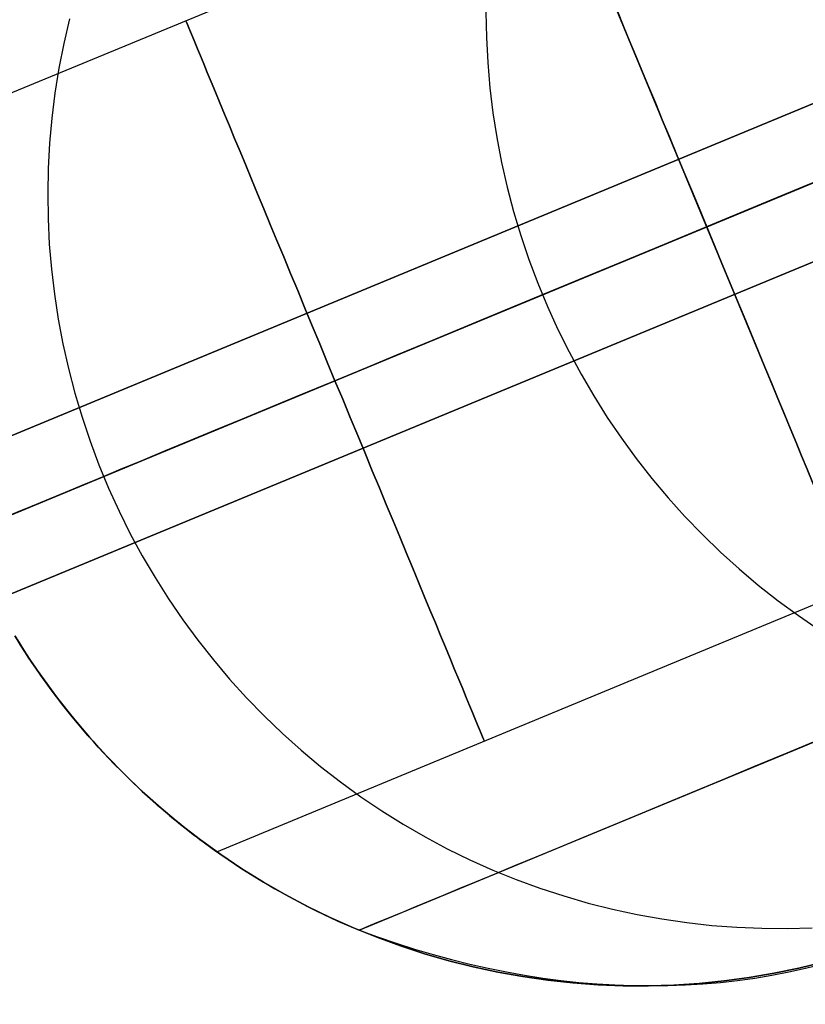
# Model space of a CAD drawing. Extents: x -3378 to 3007, y -425 to 173.
# Tile 192 of 256: x -389 to -373, y -283 to -263. Entities that reach past the tile are written whole.
import ezdxf

# ---------------------------------------------------------------- set-up
doc = ezdxf.new("R2010")
doc.units = 0
doc.layers.add('PREDEFINITO', color=7, linetype='CONTINUOUS')

msp = doc.modelspace()

# ---------------------------------------------------------------- linework, layer by layer
at = {"layer": 'PREDEFINITO'}
for p, q in [((-358.049, -258.553, 2285), (-390.316, -271.918, 2285)), ((-390.316, -271.918, 2061.458), (-358.049, -258.553, 2061.458)), ((-390.316, -271.918, 1614.375), (-358.049, -258.553, 1614.375)), ((-390.737, -265.057, 1413.834), (-377.629, -259.627, 1413.834)), ((-390.737, -265.057, 1837.917), (-377.629, -259.627, 1837.917)), ((-390.737, -265.057, 2262), (-377.629, -259.627, 2262)), ((-371.506, -274.409, 1413.834), (-377.629, -259.627, 1413.834)), ((-371.506, -274.409, 1837.917), (-377.629, -259.627, 1837.917)), ((-371.506, -274.409, 2262), (-377.629, -259.627, 2262)), ((-357.475, -259.938, 2286.5), (-389.811, -273.332, 2286.5)), ((-357.475, -259.938, 2283.5), (-389.811, -273.332, 2283.5)), ((-389.811, -273.332, 2062.958), (-357.475, -259.938, 2062.958)), ((-389.811, -273.332, 2059.958), (-357.475, -259.938, 2059.958)), ((-389.811, -273.332, 1612.875), (-357.475, -259.938, 1612.875)), ((-389.811, -273.332, 1615.875), (-357.475, -259.938, 1615.875)), ((-389.168, -274.689, 2061.458), (-356.901, -261.324, 2061.458)), ((-389.168, -274.689, 1614.375), (-356.901, -261.324, 1614.375)), ((-356.901, -261.324, 2285), (-389.168, -274.689, 2285)), ((-379.094, -262.615, 2434.901), (-379.085, -263.132, 2434.936)), ((-387.635, -262.752, 2363.921), (-387.751, -263.256, 2363.948)), ((-379.085, -263.132, 2434.936), (-379.057, -263.648, 2434.968)), ((-387.751, -263.256, 2363.948), (-387.85, -263.764, 2363.974)), ((-387.85, -263.764, 2363.974), (-387.931, -264.274, 2363.998)), ((-379.057, -263.648, 2434.968), (-379.012, -264.163, 2434.997)), ((-379.012, -264.163, 2434.997), (-378.95, -264.676, 2435.022)), ((-387.931, -264.274, 2363.998), (-387.995, -264.788, 2364.021)), ((-387.995, -264.788, 2364.021), (-388.041, -265.303, 2364.043)), ((-378.95, -264.676, 2435.022), (-378.87, -265.188, 2435.045)), ((-378.87, -265.188, 2435.045), (-378.773, -265.696, 2435.064)), ((-388.041, -265.303, 2364.043), (-388.069, -265.82, 2364.063)), ((-388.069, -265.82, 2364.063), (-388.08, -266.337, 2364.082)), ((-378.773, -265.696, 2435.064), (-378.659, -266.201, 2435.08)), ((-378.659, -266.201, 2435.08), (-378.527, -266.701, 2435.093)), ((-388.08, -266.337, 2364.082), (-388.072, -266.855, 2364.099)), ((-388.072, -266.855, 2364.099), (-388.047, -267.372, 2364.115)), ((-378.527, -266.701, 2435.093), (-378.379, -267.197, 2435.103)), ((-389.811, -273.332, 1405.834), (-374.567, -267.018, 1405.834)), ((-389.811, -273.332, 1421.834), (-374.567, -267.018, 1421.834)), ((-389.811, -273.332, 1829.917), (-374.567, -267.018, 1829.917)), ((-389.811, -273.332, 1845.917), (-374.567, -267.018, 1845.917)), ((-389.811, -273.332, 2254), (-374.567, -267.018, 2254)), ((-389.811, -273.332, 2270), (-374.567, -267.018, 2270)), ((-374.567, -267.018, 1421.834), (-374.567, -267.018, 1405.834)), ((-374.567, -267.018, 1845.917), (-374.567, -267.018, 1829.917)), ((-374.567, -267.018, 2270), (-374.567, -267.018, 2254)), ((-378.379, -267.197, 2435.103), (-378.213, -267.688, 2435.11)), ((-388.047, -267.372, 2364.115), (-388.004, -267.887, 2364.129)), ((-378.213, -267.688, 2435.11), (-378.032, -268.173, 2435.113)), ((-388.004, -267.887, 2364.129), (-387.943, -268.402, 2364.142)), ((-378.032, -268.173, 2435.113), (-377.834, -268.651, 2435.113)), ((-387.943, -268.402, 2364.142), (-387.865, -268.913, 2364.153)), ((-377.834, -268.651, 2435.113), (-377.619, -269.123, 2435.11)), ((-387.865, -268.913, 2364.153), (-387.769, -269.422, 2364.162)), ((-377.619, -269.123, 2435.11), (-377.389, -269.586, 2435.103)), ((-387.769, -269.422, 2364.162), (-387.656, -269.927, 2364.17)), ((-377.389, -269.586, 2435.103), (-377.143, -270.042, 2435.093)), ((-387.656, -269.927, 2364.17), (-387.525, -270.428, 2364.177)), ((-377.143, -270.042, 2435.093), (-376.882, -270.489, 2435.08)), ((-387.525, -270.428, 2364.177), (-387.377, -270.924, 2364.181)), ((-376.882, -270.489, 2435.08), (-376.606, -270.927, 2435.064)), ((-387.377, -270.924, 2364.181), (-387.212, -271.415, 2364.185)), ((-376.606, -270.927, 2435.064), (-376.316, -271.355, 2435.045)), ((-387.212, -271.415, 2364.185), (-387.031, -271.9, 2364.186)), ((-376.316, -271.355, 2435.045), (-376.011, -271.773, 2435.022)), ((-387.031, -271.9, 2364.186), (-386.833, -272.379, 2364.186)), ((-376.011, -271.773, 2435.022), (-375.692, -272.18, 2434.997)), ((-375.692, -272.18, 2434.997), (-375.359, -272.576, 2434.968)), ((-386.833, -272.379, 2364.186), (-386.618, -272.85, 2364.185)), ((-375.359, -272.576, 2434.968), (-375.014, -272.96, 2434.936)), ((-386.618, -272.85, 2364.185), (-386.387, -273.314, 2364.181)), ((-375.014, -272.96, 2434.936), (-374.655, -273.332, 2434.901)), ((-386.387, -273.314, 2364.181), (-386.141, -273.769, 2364.177)), ((-374.655, -273.332, 2434.901), (-374.284, -273.692, 2434.863)), ((-374.284, -273.692, 2434.863), (-373.902, -274.038, 2434.822)), ((-386.141, -273.769, 2364.177), (-385.879, -274.216, 2364.17)), ((-373.902, -274.038, 2434.822), (-373.508, -274.371, 2434.778)), ((-385.879, -274.216, 2364.17), (-385.602, -274.653, 2364.162)), ((-384.614, -279.839, 1413.834), (-371.506, -274.409, 1413.834)), ((-384.614, -279.839, 1837.917), (-371.506, -274.409, 1837.917)), ((-384.614, -279.839, 2262), (-371.506, -274.409, 2262)), ((-373.508, -274.371, 2434.778), (-373.103, -274.691, 2434.732)), ((-385.602, -274.653, 2364.162), (-385.31, -275.081, 2364.153)), ((-373.103, -274.691, 2434.732), (-372.687, -274.996, 2434.682)), ((-385.31, -275.081, 2364.153), (-385.004, -275.498, 2364.142)), ((-372.687, -274.996, 2434.682), (-372.262, -275.286, 2434.63)), ((-388.756, -275.407, 2295), (-388.479, -275.845, 2295)), ((-388.479, -275.845, 1820), (-388.756, -275.407, 1820)), ((-388.756, -275.407, 2057.5), (-388.479, -275.845, 2057.5)), ((-388.736, -275.44, 1421.478), (-388.635, -275.602, 1421.418)), ((-388.635, -275.602, 1406.25), (-388.736, -275.44, 1406.189)), ((-388.736, -275.44, 1845.561), (-388.635, -275.602, 1845.501)), ((-388.635, -275.602, 1830.333), (-388.736, -275.44, 1830.272)), ((-388.736, -275.44, 2269.644), (-388.635, -275.602, 2269.584)), ((-388.635, -275.602, 2254.416), (-388.736, -275.44, 2254.356)), ((-388.702, -275.495, 1345.197), (-388.571, -275.702, 1345.238)), ((-385.004, -275.498, 2364.142), (-384.683, -275.904, 2364.129)), ((-388.635, -275.602, 1421.418), (-388.533, -275.761, 1421.353)), ((-388.533, -275.761, 1406.315), (-388.635, -275.602, 1406.25)), ((-388.635, -275.602, 1845.501), (-388.533, -275.761, 1845.436)), ((-388.533, -275.761, 1830.398), (-388.635, -275.602, 1830.333)), ((-388.635, -275.602, 2269.584), (-388.533, -275.761, 2269.519)), ((-388.533, -275.761, 2254.481), (-388.635, -275.602, 2254.416)), ((-388.571, -275.702, 1345.238), (-388.438, -275.907, 1345.284)), ((-388.533, -275.761, 1421.353), (-388.43, -275.918, 1421.283)), ((-388.43, -275.918, 1406.385), (-388.533, -275.761, 1406.315)), ((-388.533, -275.761, 1845.436), (-388.43, -275.918, 1845.366)), ((-388.43, -275.918, 1830.468), (-388.533, -275.761, 1830.398)), ((-388.533, -275.761, 2269.519), (-388.43, -275.918, 2269.449)), ((-388.43, -275.918, 2254.551), (-388.533, -275.761, 2254.481)), ((-388.479, -275.845, 2295), (-388.186, -276.272, 2295)), ((-388.186, -276.272, 1820), (-388.479, -275.845, 1820)), ((-388.479, -275.845, 2057.5), (-388.186, -276.272, 2057.5)), ((-388.438, -275.907, 1345.284), (-388.298, -276.112, 1345.334)), ((-388.43, -275.918, 1421.283), (-388.326, -276.072, 1421.209)), ((-388.326, -276.072, 1406.459), (-388.43, -275.918, 1406.385)), ((-388.43, -275.918, 1845.366), (-388.326, -276.072, 1845.292)), ((-388.326, -276.072, 1830.542), (-388.43, -275.918, 1830.468)), ((-388.43, -275.918, 2269.449), (-388.326, -276.072, 2269.375)), ((-388.326, -276.072, 2254.625), (-388.43, -275.918, 2254.551)), ((-384.683, -275.904, 2364.129), (-384.349, -276.3, 2364.115)), ((-388.326, -276.072, 1421.209), (-388.221, -276.223, 1421.131)), ((-388.221, -276.223, 1406.537), (-388.326, -276.072, 1406.459)), ((-388.326, -276.072, 1845.292), (-388.221, -276.223, 1845.214)), ((-388.221, -276.223, 1830.62), (-388.326, -276.072, 1830.542)), ((-388.326, -276.072, 2269.375), (-388.221, -276.223, 2269.297)), ((-388.221, -276.223, 2254.703), (-388.326, -276.072, 2254.625)), ((-388.298, -276.112, 1345.334), (-388.156, -276.315, 1345.388)), ((-388.221, -276.223, 1421.131), (-388.115, -276.372, 1421.048)), ((-388.115, -276.372, 1406.619), (-388.221, -276.223, 1406.537)), ((-388.221, -276.223, 1845.214), (-388.115, -276.372, 1845.131)), ((-388.115, -276.372, 1830.703), (-388.221, -276.223, 1830.62)), ((-388.221, -276.223, 2269.297), (-388.115, -276.372, 2269.214)), ((-388.115, -276.372, 2254.786), (-388.221, -276.223, 2254.703)), ((-388.186, -276.272, 2295), (-387.879, -276.689, 2295)), ((-387.879, -276.689, 1820), (-388.186, -276.272, 1820)), ((-388.186, -276.272, 2057.5), (-387.879, -276.689, 2057.5)), ((-388.156, -276.315, 1345.388), (-388.011, -276.514, 1345.446)), ((-384.349, -276.3, 2364.115), (-384.001, -276.683, 2364.099)), ((-388.115, -276.372, 1421.048), (-388.009, -276.517, 1420.962)), ((-388.009, -276.517, 1406.706), (-388.115, -276.372, 1406.619)), ((-388.115, -276.372, 1845.131), (-388.009, -276.517, 1845.045)), ((-388.009, -276.517, 1830.789), (-388.115, -276.372, 1830.703)), ((-388.115, -276.372, 2269.214), (-388.009, -276.517, 2269.128)), ((-388.009, -276.517, 2254.872), (-388.115, -276.372, 2254.786)), ((-388.011, -276.514, 1345.446), (-387.863, -276.711, 1345.507)), ((-388.009, -276.517, 1420.962), (-387.902, -276.66, 1420.871)), ((-387.902, -276.66, 1406.797), (-388.009, -276.517, 1406.706)), ((-388.009, -276.517, 1845.045), (-387.902, -276.66, 1844.954)), ((-387.902, -276.66, 1830.88), (-388.009, -276.517, 1830.789)), ((-388.009, -276.517, 2269.128), (-387.902, -276.66, 2269.037)), ((-387.902, -276.66, 2254.963), (-388.009, -276.517, 2254.872)), ((-387.902, -276.66, 1420.871), (-387.795, -276.799, 1420.776)), ((-387.795, -276.799, 1406.891), (-387.902, -276.66, 1406.797)), ((-387.902, -276.66, 1844.954), (-387.795, -276.799, 1844.86)), ((-387.795, -276.799, 1830.974), (-387.902, -276.66, 1830.88)), ((-387.902, -276.66, 2269.037), (-387.795, -276.799, 2268.943)), ((-387.795, -276.799, 2255.057), (-387.902, -276.66, 2254.963)), ((-387.879, -276.689, 2295), (-387.558, -277.095, 2295)), ((-387.558, -277.095, 1820), (-387.879, -276.689, 1820)), ((-387.879, -276.689, 2057.5), (-387.558, -277.095, 2057.5)), ((-387.863, -276.711, 1345.507), (-387.71, -276.907, 1345.573)), ((-384.001, -276.683, 2364.099), (-383.641, -277.054, 2364.082)), ((-387.795, -276.799, 1420.776), (-387.687, -276.936, 1420.678)), ((-387.687, -276.936, 1406.99), (-387.795, -276.799, 1406.891)), ((-387.795, -276.799, 1844.86), (-387.687, -276.936, 1844.761)), ((-387.687, -276.936, 1831.073), (-387.795, -276.799, 1830.974)), ((-387.795, -276.799, 2268.943), (-387.687, -276.936, 2268.844)), ((-387.687, -276.936, 2255.156), (-387.795, -276.799, 2255.057)), ((-387.71, -276.907, 1345.573), (-387.554, -277.101, 1345.644)), ((-387.687, -276.936, 1420.678), (-387.579, -277.07, 1420.575)), ((-387.579, -277.07, 1407.092), (-387.687, -276.936, 1406.99)), ((-387.687, -276.936, 1844.761), (-387.579, -277.07, 1844.659)), ((-387.579, -277.07, 1831.175), (-387.687, -276.936, 1831.073)), ((-387.687, -276.936, 2268.844), (-387.579, -277.07, 2268.742)), ((-387.579, -277.07, 2255.258), (-387.687, -276.936, 2255.156)), ((-387.579, -277.07, 1420.575), (-387.472, -277.2, 1420.469)), ((-387.472, -277.2, 1407.199), (-387.579, -277.07, 1407.092)), ((-387.579, -277.07, 1844.659), (-387.472, -277.2, 1844.552)), ((-387.472, -277.2, 1831.282), (-387.579, -277.07, 1831.175)), ((-387.579, -277.07, 2268.742), (-387.472, -277.2, 2268.635)), ((-387.472, -277.2, 2255.365), (-387.579, -277.07, 2255.258)), ((-387.558, -277.095, 2295), (-387.223, -277.49, 2295)), ((-387.223, -277.49, 1820), (-387.558, -277.095, 1820)), ((-387.558, -277.095, 2057.5), (-387.223, -277.49, 2057.5)), ((-387.554, -277.101, 1345.644), (-387.395, -277.291, 1345.717)), ((-383.641, -277.054, 2364.082), (-383.267, -277.413, 2364.063)), ((-387.472, -277.2, 1420.469), (-387.364, -277.328, 1420.359)), ((-387.364, -277.328, 1407.309), (-387.472, -277.2, 1407.199)), ((-387.472, -277.2, 1844.552), (-387.364, -277.328, 1844.442)), ((-387.364, -277.328, 1831.392), (-387.472, -277.2, 1831.282)), ((-387.472, -277.2, 2268.635), (-387.364, -277.328, 2268.525)), ((-387.364, -277.328, 2255.475), (-387.472, -277.2, 2255.365)), ((-387.395, -277.291, 1345.717), (-387.234, -277.478, 1345.795)), ((-387.364, -277.328, 1420.359), (-387.256, -277.453, 1420.246)), ((-387.256, -277.453, 1407.422), (-387.364, -277.328, 1407.309)), ((-387.364, -277.328, 1844.442), (-387.256, -277.453, 1844.329)), ((-387.256, -277.453, 1831.505), (-387.364, -277.328, 1831.392)), ((-387.364, -277.328, 2268.525), (-387.256, -277.453, 2268.412)), ((-387.256, -277.453, 2255.588), (-387.364, -277.328, 2255.475)), ((-387.256, -277.453, 1420.246), (-387.149, -277.574, 1420.128)), ((-387.149, -277.574, 1407.539), (-387.256, -277.453, 1407.422)), ((-387.256, -277.453, 1844.329), (-387.149, -277.574, 1844.211)), ((-387.149, -277.574, 1831.622), (-387.256, -277.453, 1831.505)), ((-387.256, -277.453, 2268.412), (-387.149, -277.574, 2268.295)), ((-387.149, -277.574, 2255.705), (-387.256, -277.453, 2255.588)), ((-387.234, -277.478, 1345.795), (-387.068, -277.665, 1345.877)), ((-387.223, -277.49, 2295), (-386.875, -277.873, 2295)), ((-386.875, -277.873, 1820), (-387.223, -277.49, 1820)), ((-387.223, -277.49, 2057.5), (-386.875, -277.873, 2057.5)), ((-387.149, -277.574, 1420.128), (-387.043, -277.692, 1420.008)), ((-387.043, -277.692, 1407.66), (-387.149, -277.574, 1407.539)), ((-387.149, -277.574, 1844.211), (-387.043, -277.692, 1844.091)), ((-387.043, -277.692, 1831.743), (-387.149, -277.574, 1831.622)), ((-387.149, -277.574, 2268.295), (-387.043, -277.692, 2268.174)), ((-387.043, -277.692, 2255.826), (-387.149, -277.574, 2255.705)), ((-383.267, -277.413, 2364.063), (-382.882, -277.758, 2364.043)), ((-387.068, -277.665, 1345.877), (-386.899, -277.848, 1345.963)), ((-387.043, -277.692, 1420.008), (-386.937, -277.808, 1419.883)), ((-386.937, -277.808, 1407.784), (-387.043, -277.692, 1407.66)), ((-387.043, -277.692, 1844.091), (-386.937, -277.808, 1843.967)), ((-386.937, -277.808, 1831.867), (-387.043, -277.692, 1831.743)), ((-387.043, -277.692, 2268.174), (-386.937, -277.808, 2268.05)), ((-386.937, -277.808, 2255.95), (-387.043, -277.692, 2255.826)), ((-382.882, -277.758, 2364.043), (-382.485, -278.09, 2364.021)), ((-386.937, -277.808, 1419.883), (-386.831, -277.92, 1419.756)), ((-386.831, -277.92, 1407.912), (-386.937, -277.808, 1407.784)), ((-386.937, -277.808, 1843.967), (-386.831, -277.92, 1843.839)), ((-386.831, -277.92, 1831.995), (-386.937, -277.808, 1831.867)), ((-386.937, -277.808, 2268.05), (-386.831, -277.92, 2267.922)), ((-386.831, -277.92, 2256.078), (-386.937, -277.808, 2255.95)), ((-386.899, -277.848, 1345.963), (-386.728, -278.028, 1346.052)), ((-386.875, -277.873, 2295), (-386.514, -278.244, 2295)), ((-386.514, -278.244, 1820), (-386.875, -277.873, 1820)), ((-386.875, -277.873, 2057.5), (-386.514, -278.244, 2057.5)), ((-386.831, -277.92, 1419.756), (-386.727, -278.029, 1419.625)), ((-386.727, -278.029, 1408.043), (-386.831, -277.92, 1407.912)), ((-386.831, -277.92, 1843.839), (-386.727, -278.029, 1843.708)), ((-386.727, -278.029, 1832.126), (-386.831, -277.92, 1831.995)), ((-386.831, -277.92, 2267.922), (-386.727, -278.029, 2267.791)), ((-386.727, -278.029, 2256.209), (-386.831, -277.92, 2256.078)), ((-386.728, -278.028, 1346.052), (-386.555, -278.203, 1346.145)), ((-386.727, -278.029, 1419.625), (-386.623, -278.135, 1419.491)), ((-386.623, -278.135, 1408.177), (-386.727, -278.029, 1408.043)), ((-386.727, -278.029, 1843.708), (-386.623, -278.135, 1843.574)), ((-386.623, -278.135, 1832.26), (-386.727, -278.029, 1832.126)), ((-386.727, -278.029, 2267.791), (-386.623, -278.135, 2267.657)), ((-386.623, -278.135, 2256.343), (-386.727, -278.029, 2256.209)), ((-386.623, -278.135, 1419.491), (-386.52, -278.238, 1419.353)), ((-386.52, -278.238, 1408.315), (-386.623, -278.135, 1408.177)), ((-386.623, -278.135, 1843.574), (-386.52, -278.238, 1843.436)), ((-386.52, -278.238, 1832.398), (-386.623, -278.135, 1832.26)), ((-386.623, -278.135, 2267.657), (-386.52, -278.238, 2267.519)), ((-386.52, -278.238, 2256.481), (-386.623, -278.135, 2256.343)), ((-382.485, -278.09, 2364.021), (-382.077, -278.408, 2363.998)), ((-386.555, -278.203, 1346.145), (-386.376, -278.379, 1346.243)), ((-386.52, -278.238, 1419.353), (-386.419, -278.337, 1419.212)), ((-386.419, -278.337, 1408.456), (-386.52, -278.238, 1408.315)), ((-386.52, -278.238, 1843.436), (-386.419, -278.337, 1843.295)), ((-386.419, -278.337, 1832.539), (-386.52, -278.238, 1832.398)), ((-386.52, -278.238, 2267.519), (-386.419, -278.337, 2267.378)), ((-386.419, -278.337, 2256.622), (-386.52, -278.238, 2256.481)), ((-386.514, -278.244, 2295), (-386.14, -278.602, 2295)), ((-386.14, -278.602, 1820), (-386.514, -278.244, 1820)), ((-386.514, -278.244, 2057.5), (-386.14, -278.602, 2057.5)), ((-386.419, -278.337, 1419.212), (-386.319, -278.434, 1419.068)), ((-386.319, -278.434, 1408.6), (-386.419, -278.337, 1408.456)), ((-386.419, -278.337, 1843.295), (-386.319, -278.434, 1843.151)), ((-386.319, -278.434, 1832.683), (-386.419, -278.337, 1832.539)), ((-386.419, -278.337, 2267.378), (-386.319, -278.434, 2267.234)), ((-386.319, -278.434, 2256.766), (-386.419, -278.337, 2256.622)), ((-386.376, -278.379, 1346.243), (-386.195, -278.551, 1346.345)), ((-386.319, -278.434, 1419.068), (-386.22, -278.528, 1418.921)), ((-386.22, -278.528, 1408.747), (-386.319, -278.434, 1408.6)), ((-386.319, -278.434, 1843.151), (-386.22, -278.528, 1843.004)), ((-386.22, -278.528, 1832.83), (-386.319, -278.434, 1832.683)), ((-386.319, -278.434, 2267.234), (-386.22, -278.528, 2267.087)), ((-386.22, -278.528, 2256.913), (-386.319, -278.434, 2256.766)), ((-386.22, -278.528, 1418.921), (-386.123, -278.618, 1418.771)), ((-386.123, -278.618, 1408.897), (-386.22, -278.528, 1408.747)), ((-386.22, -278.528, 1843.004), (-386.123, -278.618, 1842.854)), ((-386.123, -278.618, 1832.98), (-386.22, -278.528, 1832.83)), ((-386.22, -278.528, 2267.087), (-386.123, -278.618, 2266.937)), ((-386.123, -278.618, 2257.063), (-386.22, -278.528, 2256.913)), ((-386.195, -278.551, 1346.345), (-386.013, -278.718, 1346.449)), ((-382.077, -278.408, 2363.998), (-381.658, -278.712, 2363.974)), ((-386.14, -278.602, 2295), (-385.754, -278.947, 2295)), ((-385.754, -278.947, 1820), (-386.14, -278.602, 1820)), ((-386.14, -278.602, 2057.5), (-385.754, -278.947, 2057.5)), ((-386.123, -278.618, 1418.771), (-386.027, -278.705, 1418.618)), ((-386.027, -278.705, 1409.05), (-386.123, -278.618, 1408.897)), ((-386.123, -278.618, 1842.854), (-386.027, -278.705, 1842.701)), ((-386.027, -278.705, 1833.133), (-386.123, -278.618, 1832.98)), ((-386.123, -278.618, 2266.937), (-386.027, -278.705, 2266.784)), ((-386.027, -278.705, 2257.216), (-386.123, -278.618, 2257.063)), ((-386.027, -278.705, 1418.618), (-385.934, -278.789, 1418.462)), ((-385.934, -278.789, 1409.206), (-386.027, -278.705, 1409.05)), ((-386.027, -278.705, 1842.701), (-385.934, -278.789, 1842.545)), ((-385.934, -278.789, 1833.289), (-386.027, -278.705, 1833.133)), ((-386.027, -278.705, 2266.784), (-385.934, -278.789, 2266.628)), ((-385.934, -278.789, 2257.372), (-386.027, -278.705, 2257.216)), ((-386.013, -278.718, 1346.449), (-385.829, -278.882, 1346.557)), ((-385.934, -278.789, 1418.462), (-385.842, -278.87, 1418.303)), ((-385.842, -278.87, 1409.365), (-385.934, -278.789, 1409.206)), ((-385.934, -278.789, 1842.545), (-385.842, -278.87, 1842.386)), ((-385.842, -278.87, 1833.448), (-385.934, -278.789, 1833.289)), ((-385.934, -278.789, 2266.628), (-385.842, -278.87, 2266.469)), ((-385.842, -278.87, 2257.531), (-385.934, -278.789, 2257.372)), ((-381.658, -278.712, 2363.974), (-381.23, -279.001, 2363.948)), ((-385.842, -278.87, 1418.303), (-385.753, -278.948, 1418.141)), ((-385.753, -278.948, 1409.527), (-385.842, -278.87, 1409.365)), ((-385.842, -278.87, 1842.386), (-385.753, -278.948, 1842.224)), ((-385.753, -278.948, 1833.61), (-385.842, -278.87, 1833.448)), ((-385.842, -278.87, 2266.469), (-385.753, -278.948, 2266.307)), ((-385.753, -278.948, 2257.693), (-385.842, -278.87, 2257.531)), ((-385.829, -278.882, 1346.557), (-385.639, -279.045, 1346.67)), ((-385.754, -278.947, 2295), (-385.356, -279.279, 2295)), ((-385.356, -279.279, 1820), (-385.754, -278.947, 1820)), ((-385.754, -278.947, 2057.5), (-385.356, -279.279, 2057.5)), ((-385.753, -278.948, 1418.141), (-385.666, -279.023, 1417.977)), ((-385.666, -279.023, 1409.691), (-385.753, -278.948, 1409.527)), ((-385.753, -278.948, 1842.224), (-385.666, -279.023, 1842.06)), ((-385.666, -279.023, 1833.774), (-385.753, -278.948, 1833.61)), ((-385.753, -278.948, 2266.307), (-385.666, -279.023, 2266.143)), ((-385.666, -279.023, 2257.857), (-385.753, -278.948, 2257.693)), ((-385.666, -279.023, 1417.977), (-385.581, -279.094, 1417.81)), ((-385.581, -279.094, 1409.858), (-385.666, -279.023, 1409.691)), ((-385.666, -279.023, 1842.06), (-385.581, -279.094, 1841.893)), ((-385.581, -279.094, 1833.941), (-385.666, -279.023, 1833.774)), ((-385.666, -279.023, 2266.143), (-385.581, -279.094, 2265.976)), ((-385.581, -279.094, 2258.024), (-385.666, -279.023, 2257.857)), ((-385.639, -279.045, 1346.67), (-385.448, -279.204, 1346.786)), ((-385.581, -279.094, 1417.81), (-385.499, -279.162, 1417.64)), ((-385.499, -279.162, 1410.028), (-385.581, -279.094, 1409.858)), ((-385.581, -279.094, 1841.893), (-385.499, -279.162, 1841.723)), ((-385.499, -279.162, 1834.111), (-385.581, -279.094, 1833.941)), ((-385.581, -279.094, 2265.976), (-385.499, -279.162, 2265.806)), ((-385.499, -279.162, 2258.194), (-385.581, -279.094, 2258.024)), ((-385.499, -279.162, 1417.64), (-385.42, -279.227, 1417.468)), ((-385.42, -279.227, 1410.2), (-385.499, -279.162, 1410.028)), ((-385.499, -279.162, 1841.723), (-385.42, -279.227, 1841.551)), ((-385.42, -279.227, 1834.283), (-385.499, -279.162, 1834.111)), ((-385.499, -279.162, 2265.806), (-385.42, -279.227, 2265.634)), ((-385.42, -279.227, 2258.366), (-385.499, -279.162, 2258.194)), ((-381.23, -279.001, 2363.948), (-380.791, -279.275, 2363.921)), ((-385.448, -279.204, 1346.786), (-385.255, -279.359, 1346.905)), ((-385.42, -279.227, 1417.468), (-385.343, -279.289, 1417.293)), ((-385.343, -279.289, 1410.375), (-385.42, -279.227, 1410.2)), ((-385.42, -279.227, 1841.551), (-385.343, -279.289, 1841.376)), ((-385.343, -279.289, 1834.458), (-385.42, -279.227, 1834.283)), ((-385.42, -279.227, 2265.634), (-385.343, -279.289, 2265.459)), ((-385.343, -279.289, 2258.541), (-385.42, -279.227, 2258.366)), ((-385.356, -279.279, 2295), (-384.947, -279.597, 2295)), ((-384.947, -279.597, 1820), (-385.356, -279.279, 1820)), ((-385.356, -279.279, 2057.5), (-384.947, -279.597, 2057.5)), ((-385.343, -279.289, 1417.293), (-385.27, -279.348, 1417.116)), ((-385.27, -279.348, 1410.552), (-385.343, -279.289, 1410.375)), ((-385.343, -279.289, 1841.376), (-385.27, -279.348, 1841.199)), ((-385.27, -279.348, 1834.635), (-385.343, -279.289, 1834.458)), ((-385.343, -279.289, 2265.459), (-385.27, -279.348, 2265.282)), ((-385.27, -279.348, 2258.718), (-385.343, -279.289, 2258.541)), ((-385.27, -279.348, 1417.116), (-385.199, -279.403, 1416.937)), ((-385.199, -279.403, 1410.731), (-385.27, -279.348, 1410.552)), ((-385.27, -279.348, 1841.199), (-385.199, -279.403, 1841.02)), ((-385.199, -279.403, 1834.814), (-385.27, -279.348, 1834.635)), ((-385.27, -279.348, 2265.282), (-385.199, -279.403, 2265.103)), ((-385.199, -279.403, 2258.897), (-385.27, -279.348, 2258.718)), ((-385.255, -279.359, 1346.905), (-385.061, -279.51, 1347.027)), ((-380.791, -279.275, 2363.921), (-380.343, -279.534, 2363.892)), ((-385.199, -279.403, 1416.937), (-385.132, -279.456, 1416.755)), ((-385.132, -279.456, 1410.913), (-385.199, -279.403, 1410.731)), ((-385.199, -279.403, 1841.02), (-385.132, -279.456, 1840.838)), ((-385.132, -279.456, 1834.996), (-385.199, -279.403, 1834.814)), ((-385.199, -279.403, 2265.103), (-385.132, -279.456, 2264.921)), ((-385.132, -279.456, 2259.079), (-385.199, -279.403, 2258.897)), ((-385.132, -279.456, 1416.755), (-385.068, -279.505, 1416.57)), ((-385.068, -279.505, 1411.097), (-385.132, -279.456, 1410.913)), ((-385.132, -279.456, 1840.838), (-385.068, -279.505, 1840.653)), ((-385.068, -279.505, 1835.18), (-385.132, -279.456, 1834.996)), ((-385.132, -279.456, 2264.921), (-385.068, -279.505, 2264.737)), ((-385.068, -279.505, 2259.263), (-385.132, -279.456, 2259.079)), ((-385.068, -279.505, 1416.57), (-385.008, -279.55, 1416.384)), ((-385.008, -279.55, 1411.283), (-385.068, -279.505, 1411.097)), ((-385.068, -279.505, 1840.653), (-385.008, -279.55, 1840.467)), ((-385.008, -279.55, 1835.366), (-385.068, -279.505, 1835.18)), ((-385.068, -279.505, 2264.737), (-385.008, -279.55, 2264.55)), ((-385.008, -279.55, 2259.45), (-385.068, -279.505, 2259.263)), ((-385.061, -279.51, 1347.027), (-384.862, -279.659, 1347.154)), ((-385.008, -279.55, 1416.384), (-384.952, -279.593, 1416.196)), ((-384.952, -279.593, 1411.471), (-385.008, -279.55, 1411.283)), ((-385.008, -279.55, 1840.467), (-384.952, -279.593, 1840.279)), ((-384.952, -279.593, 1835.554), (-385.008, -279.55, 1835.366)), ((-385.008, -279.55, 2264.55), (-384.952, -279.593, 2264.362)), ((-384.952, -279.593, 2259.638), (-385.008, -279.55, 2259.45)), ((-384.952, -279.593, 1416.196), (-384.9, -279.632, 1416.006)), ((-384.9, -279.632, 1411.661), (-384.952, -279.593, 1411.471)), ((-384.952, -279.593, 1840.279), (-384.9, -279.632, 1840.09)), ((-384.9, -279.632, 1835.744), (-384.952, -279.593, 1835.554)), ((-384.952, -279.593, 2264.362), (-384.9, -279.632, 2264.173)), ((-384.9, -279.632, 2259.827), (-384.952, -279.593, 2259.638)), ((-384.947, -279.597, 2295), (-384.527, -279.9, 2295)), ((-384.527, -279.9, 1820), (-384.947, -279.597, 1820)), ((-384.947, -279.597, 2057.5), (-384.527, -279.9, 2057.5)), ((-380.343, -279.534, 2363.892), (-379.887, -279.777, 2363.863)), ((-384.9, -279.632, 1416.006), (-384.852, -279.667, 1415.815)), ((-384.852, -279.667, 1411.853), (-384.9, -279.632, 1411.661)), ((-384.9, -279.632, 1840.09), (-384.852, -279.667, 1839.898)), ((-384.852, -279.667, 1835.936), (-384.9, -279.632, 1835.744)), ((-384.9, -279.632, 2264.173), (-384.852, -279.667, 2263.981)), ((-384.852, -279.667, 2260.019), (-384.9, -279.632, 2259.827)), ((-384.862, -279.659, 1347.154), (-384.662, -279.805, 1347.284)), ((-384.852, -279.667, 1415.815), (-384.807, -279.7, 1415.622)), ((-384.807, -279.7, 1412.046), (-384.852, -279.667, 1411.853)), ((-384.852, -279.667, 1839.898), (-384.807, -279.7, 1839.705)), ((-384.807, -279.7, 1836.129), (-384.852, -279.667, 1835.936)), ((-384.852, -279.667, 2263.981), (-384.807, -279.7, 2263.788)), ((-384.807, -279.7, 2260.212), (-384.852, -279.667, 2260.019)), ((-384.807, -279.7, 1415.622), (-384.767, -279.729, 1415.427)), ((-384.767, -279.729, 1412.241), (-384.807, -279.7, 1412.046)), ((-384.807, -279.7, 1839.705), (-384.767, -279.729, 1839.51)), ((-384.767, -279.729, 1836.324), (-384.807, -279.7, 1836.129)), ((-384.807, -279.7, 2263.788), (-384.767, -279.729, 2263.593)), ((-384.767, -279.729, 2260.407), (-384.807, -279.7, 2260.212)), ((-384.767, -279.729, 1415.427), (-384.732, -279.755, 1415.231)), ((-384.732, -279.755, 1412.437), (-384.767, -279.729, 1412.241)), ((-384.767, -279.729, 1839.51), (-384.732, -279.755, 1839.314)), ((-384.732, -279.755, 1836.52), (-384.767, -279.729, 1836.324)), ((-384.767, -279.729, 2263.593), (-384.732, -279.755, 2263.397)), ((-384.732, -279.755, 2260.603), (-384.767, -279.729, 2260.407)), ((-384.732, -279.755, 1415.231), (-384.701, -279.777, 1415.033)), ((-384.701, -279.777, 1412.634), (-384.732, -279.755, 1412.437)), ((-384.732, -279.755, 1839.314), (-384.701, -279.777, 1839.116)), ((-384.701, -279.777, 1836.718), (-384.732, -279.755, 1836.52)), ((-384.732, -279.755, 2263.397), (-384.701, -279.777, 2263.199)), ((-384.701, -279.777, 2260.801), (-384.732, -279.755, 2260.603)), ((-384.701, -279.777, 1415.033), (-384.675, -279.796, 1414.835)), ((-384.675, -279.796, 1412.833), (-384.701, -279.777, 1412.634)), ((-384.701, -279.777, 1839.116), (-384.675, -279.796, 1838.918)), ((-384.675, -279.796, 1836.916), (-384.701, -279.777, 1836.718)), ((-384.701, -279.777, 2263.199), (-384.675, -279.796, 2263.001)), ((-384.675, -279.796, 2260.999), (-384.701, -279.777, 2260.801)), ((-384.675, -279.796, 1414.835), (-384.653, -279.811, 1414.636)), ((-384.653, -279.811, 1413.032), (-384.675, -279.796, 1412.833)), ((-384.675, -279.796, 1838.918), (-384.653, -279.811, 1838.719)), ((-384.653, -279.811, 1837.115), (-384.675, -279.796, 1836.916)), ((-384.675, -279.796, 2263.001), (-384.653, -279.811, 2262.802)), ((-384.653, -279.811, 2261.198), (-384.675, -279.796, 2260.999)), ((-379.887, -279.777, 2363.863), (-379.423, -280.004, 2363.832)), ((-384.662, -279.805, 1347.284), (-384.461, -279.946, 1347.416)), ((-384.653, -279.811, 1414.636), (-384.636, -279.823, 1414.436)), ((-384.636, -279.823, 1413.232), (-384.653, -279.811, 1413.032)), ((-384.653, -279.811, 1838.719), (-384.636, -279.823, 1838.519)), ((-384.636, -279.823, 1837.315), (-384.653, -279.811, 1837.115)), ((-384.653, -279.811, 2262.802), (-384.636, -279.823, 2262.602)), ((-384.636, -279.823, 2261.398), (-384.653, -279.811, 2261.198)), ((-384.636, -279.823, 1414.436), (-384.624, -279.832, 1414.236)), ((-384.624, -279.832, 1413.432), (-384.636, -279.823, 1413.232)), ((-384.636, -279.823, 1838.519), (-384.624, -279.832, 1838.319)), ((-384.624, -279.832, 1837.515), (-384.636, -279.823, 1837.315)), ((-384.636, -279.823, 2262.602), (-384.624, -279.832, 2262.402)), ((-384.624, -279.832, 2261.598), (-384.636, -279.823, 2261.398)), ((-384.624, -279.832, 1414.236), (-384.617, -279.837, 1414.035)), ((-384.617, -279.837, 1413.633), (-384.624, -279.832, 1413.432)), ((-384.624, -279.832, 1838.319), (-384.617, -279.837, 1838.118)), ((-384.617, -279.837, 1837.716), (-384.624, -279.832, 1837.515)), ((-384.624, -279.832, 2262.402), (-384.617, -279.837, 2262.201)), ((-384.617, -279.837, 2261.799), (-384.624, -279.832, 2261.598)), ((-384.617, -279.837, 1414.035), (-384.614, -279.839, 1413.834)), ((-384.614, -279.839, 1413.834), (-384.617, -279.837, 1413.633)), ((-384.617, -279.837, 1838.118), (-384.614, -279.839, 1837.917)), ((-384.614, -279.839, 1837.917), (-384.617, -279.837, 1837.716)), ((-384.617, -279.837, 2262.201), (-384.614, -279.839, 2262)), ((-384.614, -279.839, 2262), (-384.617, -279.837, 2261.799)), ((-384.527, -279.9, 2295), (-384.097, -280.188, 2295)), ((-384.097, -280.188, 1820), (-384.527, -279.9, 1820)), ((-384.527, -279.9, 2057.5), (-384.097, -280.188, 2057.5)), ((-384.461, -279.946, 1347.416), (-384.258, -280.083, 1347.551)), ((-384.258, -280.083, 1347.551), (-384.051, -280.218, 1347.691)), ((-384.097, -280.188, 2295), (-383.658, -280.462, 2295)), ((-383.658, -280.462, 1820), (-384.097, -280.188, 1820)), ((-384.097, -280.188, 2057.5), (-383.658, -280.462, 2057.5)), ((-379.423, -280.004, 2363.832), (-378.951, -280.215, 2363.8)), ((-384.051, -280.218, 1347.691), (-383.843, -280.349, 1347.834)), ((-383.843, -280.349, 1347.834), (-383.424, -280.599, 1348.126)), ((-378.951, -280.215, 2363.8), (-378.472, -280.409, 2363.767)), ((-383.658, -280.462, 2295), (-383.209, -280.72, 2295)), ((-383.209, -280.72, 1820), (-383.658, -280.462, 1820)), ((-383.658, -280.462, 2057.5), (-383.209, -280.72, 2057.5)), ((-383.424, -280.599, 1348.126), (-382.995, -280.836, 1348.433)), ((-378.472, -280.409, 2363.767), (-377.987, -280.587, 2363.732)), ((-377.987, -280.587, 2363.732), (-377.497, -280.748, 2363.697)), ((-383.209, -280.72, 2295), (-382.751, -280.963, 2295)), ((-382.751, -280.963, 1820), (-383.209, -280.72, 1820)), ((-383.209, -280.72, 2057.5), (-382.751, -280.963, 2057.5)), ((-377.497, -280.748, 2363.697), (-377, -280.892, 2363.661)), ((-382.995, -280.836, 1348.433), (-382.563, -281.057, 1348.75)), ((-382.751, -280.963, 2295), (-382.286, -281.19, 2295)), ((-382.286, -281.19, 1820), (-382.751, -280.963, 1820)), ((-382.751, -280.963, 2057.5), (-382.286, -281.19, 2057.5)), ((-377, -280.892, 2363.661), (-376.5, -281.019, 2363.623)), ((-382.563, -281.057, 1348.75), (-382.129, -281.262, 1349.074)), ((-382.286, -281.19, 2295), (-381.813, -281.4, 2295)), ((-381.813, -281.4, 1820), (-382.286, -281.19, 1820)), ((-382.286, -281.19, 2057.5), (-381.813, -281.4, 2057.5)), ((-376.5, -281.019, 2363.623), (-375.995, -281.129, 2363.585)), ((-375.995, -281.129, 2363.585), (-375.487, -281.22, 2363.546)), ((-382.129, -281.262, 1349.074), (-381.693, -281.45, 1349.406)), ((-381.813, -281.4, 2295), (-381.332, -281.594, 2295)), ((-381.332, -281.594, 1820), (-381.813, -281.4, 1820)), ((-381.813, -281.4, 2057.5), (-381.332, -281.594, 2057.5)), ((-375.487, -281.22, 2363.546), (-374.976, -281.295, 2363.506)), ((-374.976, -281.295, 2363.506), (-374.463, -281.351, 2363.465)), ((-374.463, -281.351, 2363.465), (-373.948, -281.39, 2363.423)), ((-373.948, -281.39, 2363.423), (-373.433, -281.41, 2363.381)), ((-373.433, -281.41, 2363.381), (-372.917, -281.413, 2363.338)), ((-372.917, -281.413, 2363.338), (-372.401, -281.399, 2363.295)), ((-381.693, -281.45, 1820), (-381.693, -281.45, 1349.406)), ((-381.693, -281.45, 2295), (-381.693, -281.45, 1820)), ((-381.332, -281.594, 2295), (-380.846, -281.771, 2295)), ((-380.846, -281.771, 1820), (-381.332, -281.594, 1820)), ((-381.332, -281.594, 2057.5), (-380.846, -281.771, 2057.5)), ((-380.846, -281.771, 2295), (-380.354, -281.932, 2295)), ((-380.354, -281.932, 1820), (-380.846, -281.771, 1820)), ((-380.846, -281.771, 2057.5), (-380.354, -281.932, 2057.5)), ((-380.354, -281.932, 2295), (-379.856, -282.075, 2295)), ((-379.856, -282.075, 1820), (-380.354, -281.932, 1820)), ((-380.354, -281.932, 2057.5), (-379.856, -282.075, 2057.5)), ((-379.856, -282.075, 2295), (-379.354, -282.201, 2295)), ((-379.354, -282.201, 1820), (-379.856, -282.075, 1820)), ((-379.856, -282.075, 2057.5), (-379.354, -282.201, 2057.5)), ((-379.354, -282.201, 2295), (-378.848, -282.31, 2295)), ((-378.848, -282.31, 1820), (-379.354, -282.201, 1820)), ((-379.354, -282.201, 2057.5), (-378.848, -282.31, 2057.5)), ((-372.678, -282.23, 2295), (-372.175, -282.108, 2295)), ((-372.175, -282.108, 1820), (-372.678, -282.23, 1820)), ((-372.678, -282.23, 2057.5), (-372.175, -282.108, 2057.5)), ((-378.848, -282.31, 2295), (-378.338, -282.401, 2295)), ((-378.338, -282.401, 1820), (-378.848, -282.31, 1820)), ((-378.848, -282.31, 2057.5), (-378.338, -282.401, 2057.5)), ((-378.338, -282.401, 2295), (-377.825, -282.475, 2295)), ((-377.825, -282.475, 1820), (-378.338, -282.401, 1820)), ((-378.338, -282.401, 2057.5), (-377.825, -282.475, 2057.5)), ((-374.209, -282.49, 2295), (-373.696, -282.421, 2295)), ((-373.696, -282.421, 1820), (-374.209, -282.49, 1820)), ((-374.209, -282.49, 2057.5), (-373.696, -282.421, 2057.5)), ((-373.696, -282.421, 2295), (-373.185, -282.334, 2295)), ((-373.185, -282.334, 1820), (-373.696, -282.421, 1820)), ((-373.696, -282.421, 2057.5), (-373.185, -282.334, 2057.5)), ((-373.185, -282.334, 2295), (-372.678, -282.23, 2295)), ((-372.678, -282.23, 1820), (-373.185, -282.334, 1820)), ((-373.185, -282.334, 2057.5), (-372.678, -282.23, 2057.5)), ((-377.825, -282.475, 2295), (-377.31, -282.53, 2295)), ((-377.31, -282.53, 1820), (-377.825, -282.475, 1820)), ((-377.825, -282.475, 2057.5), (-377.31, -282.53, 2057.5)), ((-377.31, -282.53, 2295), (-376.794, -282.568, 2295)), ((-376.794, -282.568, 1820), (-377.31, -282.53, 1820)), ((-377.31, -282.53, 2057.5), (-376.794, -282.568, 2057.5)), ((-376.794, -282.568, 2295), (-376.277, -282.588, 2295)), ((-376.277, -282.588, 1820), (-376.794, -282.568, 1820)), ((-376.794, -282.568, 2057.5), (-376.277, -282.588, 2057.5)), ((-376.277, -282.588, 2295), (-375.759, -282.591, 2295)), ((-375.759, -282.591, 1820), (-376.277, -282.588, 1820)), ((-376.277, -282.588, 2057.5), (-375.759, -282.591, 2057.5)), ((-375.759, -282.591, 2295), (-375.241, -282.575, 2295)), ((-375.241, -282.575, 1820), (-375.759, -282.591, 1820)), ((-375.759, -282.591, 2057.5), (-375.241, -282.575, 2057.5)), ((-375.241, -282.575, 2295), (-374.724, -282.542, 2295)), ((-374.724, -282.542, 1820), (-375.241, -282.575, 1820)), ((-375.241, -282.575, 2057.5), (-374.724, -282.542, 2057.5)), ((-374.724, -282.542, 2295), (-374.209, -282.49, 2295)), ((-374.209, -282.49, 1820), (-374.724, -282.542, 1820)), ((-374.724, -282.542, 2057.5), (-374.209, -282.49, 2057.5))]:
    msp.add_line(p, q, dxfattribs=at)
at = {"layer": 'PREDEFINITO', "extrusion": (-0.92388, -0.382683, -3.44169e-14)}
for centre in [(103.352, 1413.834, 448.238), (103.352, 1837.917, 448.238), (103.352, 2262, 448.238)]:
    msp.add_circle(centre, 8, dxfattribs=at)
at = {"layer": 'PREDEFINITO', "extrusion": (-0.92388, -0.382683, -3.2252e-14)}
for centre in [(103.352, 1413.834, 456.488), (103.352, 1837.917, 456.488), (103.352, 2262, 456.488)]:
    msp.add_circle(centre, 8, dxfattribs=at)
at = {"layer": 'PREDEFINITO', "extrusion": (0.382683, -0.92388, -3.55521e-16)}
msp.add_arc((-464.738, 2115, 103.352), 770, 270, 360, dxfattribs=at)
at = {"layer": 'PREDEFINITO', "extrusion": (0.382683, -0.92388, 6.81416e-16)}
msp.add_arc((305.262, 2295, 103.352), 770, 90, 180, dxfattribs=at)
at = {"layer": 'PREDEFINITO', "extrusion": (0.382683, -0.92388, -6.05269e-17)}
msp.add_arc((-464.738, 2115, 113.958), 765.607, 270.328796, 359.999998, dxfattribs=at)
at = {"layer": 'PREDEFINITO', "extrusion": (0.382683, -0.92388, 1.54344e-15)}
msp.add_arc((305.262, 2295, 113.958), 765.607, 90.328797, 179.999997, dxfattribs=at)
at = {"layer": 'PREDEFINITO', "extrusion": (-0.655317, -0.28308, 0.700303)}
msp.add_arc((84.975, 654.6, 1274.797), 26.59, 325.9716, 0.366, dxfattribs=at)

doc.saveas('drawing.dxf')
